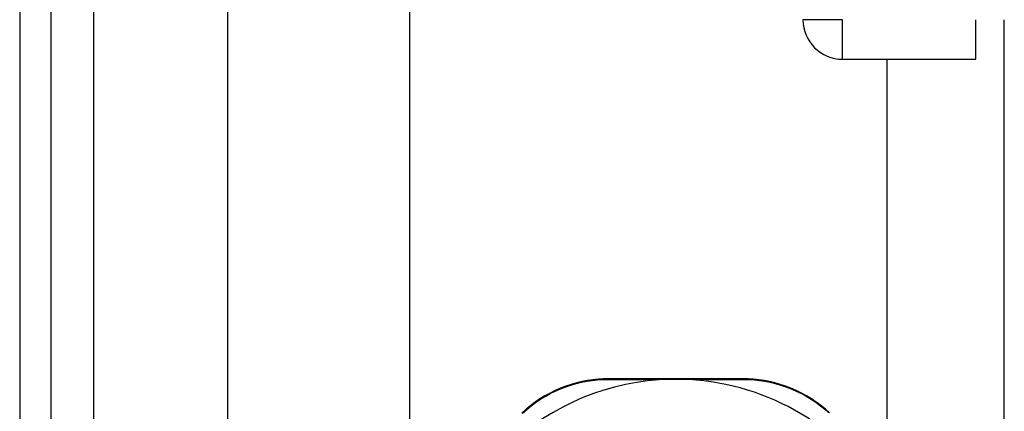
# Model space of a CAD drawing. Header units: inches. Extents: x 5 to 161, y 9 to 87.
# Tile 115 of 195: x 4.72 to 6.857, y 58.885 to 59.735. Entities that reach past the tile are written whole.
import ezdxf

# ---------------------------------------------------------------- set-up
doc = ezdxf.new("R2010")
doc.units = ezdxf.units.IN
doc.header["$MEASUREMENT"] = 0
doc.layers.add('Visible Edges(ANSI)', color=7, linetype='Continuous', lineweight=25)
doc.layers.add('Visible Tangent Edges(ANSI)', color=7, linetype='Continuous', lineweight=25)

msp = doc.modelspace()

# ---------------------------------------------------------------- linework, layer by layer
at = {"layer": 'Visible Edges(ANSI)'}
for p, q in [((4.7205, 62.5151), (4.7205, 21.0341)), ((4.7885, 21.0341), (4.7885, 62.5151)), ((5.1725, 58.809), (5.1725, 61.8577)), ((5.5662, 61.8577), (5.5662, 58.8099)), ((6.7955, 59.6491), (6.7955, 59.7351)), ((6.8575, 54.8133), (6.8575, 59.7351)), ((6.5065, 59.6491), (6.7955, 59.6491)), ((6.6033, 58.6902), (6.6033, 59.6491)), ((6.2907, 58.9556), (5.9986, 58.9556))]:
    msp.add_line(p, q, dxfattribs=at)
at = {"layer": 'Visible Edges(ANSI)', "flags": 128}
for points in [[(5.9986, 58.9556), (5.9875, 58.9554), (5.9762, 58.9547), (5.9646, 58.9535), (5.953, 58.9518), (5.9412, 58.9496), (5.9295, 58.9468), (5.9177, 58.9434), (5.906, 58.9396), (5.8944, 58.9351), (5.8829, 58.9301), (5.8716, 58.9245), (5.8605, 58.9184), (5.8497, 58.9119), (5.8393, 58.9048), (5.8292, 58.8974), (5.8196, 58.8895), (5.8105, 58.8813)], [(6.1322, 58.9546), (6.1332, 58.9546), (6.1342, 58.9547), (6.1353, 58.9547), (6.1363, 58.9547), (6.1373, 58.9547), (6.1384, 58.9547), (6.1394, 58.9547), (6.1404, 58.9547), (6.1414, 58.9547), (6.1425, 58.9547), (6.1435, 58.9547), (6.1445, 58.9547), (6.1455, 58.9547), (6.1466, 58.9547), (6.1476, 58.9547), (6.1486, 58.9547), (6.1496, 58.9547), (6.1507, 58.9547), (6.1517, 58.9547), (6.1527, 58.9547), (6.1537, 58.9547), (6.1548, 58.9547), (6.1558, 58.9546), (6.1568, 58.9546)], [(6.4784, 58.8818), (6.4692, 58.89), (6.4595, 58.8978), (6.4495, 58.9052), (6.439, 58.9122), (6.4283, 58.9188), (6.4172, 58.9248), (6.406, 58.9303), (6.3945, 58.9353), (6.3829, 58.9397), (6.3712, 58.9436), (6.3595, 58.9468), (6.3478, 58.9496), (6.3361, 58.9518), (6.3246, 58.9535), (6.3131, 58.9547), (6.3018, 58.9554), (6.2907, 58.9556)]]:
    msp.add_lwpolyline(points, dxfattribs=at)
at = {"layer": 'Visible Edges(ANSI)'}
for centre, radius, start, end in [((6.5065, 59.7351), 0.086, 180, 270), ((6.1445, 58.4252), 0.5295, 91.3331, 133.4046), ((6.1445, 58.4252), 0.5295, 33.0725, 88.6669)]:
    msp.add_arc(centre, radius, start, end, dxfattribs=at)
at = {"layer": 'Visible Tangent Edges(ANSI)'}
for p, q in [((4.8815, 21.0341), (4.8815, 62.5151)), ((6.5065, 59.7351), (6.4205, 59.7351)), ((6.5065, 59.6491), (6.5065, 59.7351))]:
    msp.add_line(p, q, dxfattribs=at)
at = {"layer": 'Visible Tangent Edges(ANSI)', "flags": 128}
for points in [[(5.812, 58.8813), (5.821, 58.8893), (5.8304, 58.897), (5.8403, 58.9043), (5.8505, 58.9112), (5.861, 58.9176), (5.8719, 58.9235), (5.8829, 58.929), (5.8942, 58.9339), (5.9055, 58.9383), (5.917, 58.9421), (5.9285, 58.9454), (5.94, 58.9482), (5.9515, 58.9504), (5.9629, 58.9521), (5.9742, 58.9533), (5.9853, 58.954), (5.9962, 58.9543)], [(5.9962, 58.9543), (6.0014, 58.9543), (6.0067, 58.9543), (6.012, 58.9543), (6.0174, 58.9544), (6.0228, 58.9544), (6.0282, 58.9544), (6.0337, 58.9544), (6.0393, 58.9544), (6.0448, 58.9545), (6.0504, 58.9545), (6.0561, 58.9545), (6.0617, 58.9545), (6.0674, 58.9545), (6.0732, 58.9545), (6.079, 58.9545), (6.0848, 58.9546), (6.0906, 58.9546), (6.0965, 58.9546), (6.1024, 58.9546), (6.1083, 58.9546), (6.1143, 58.9546), (6.1202, 58.9546), (6.1262, 58.9546), (6.1322, 58.9546)], [(6.1568, 58.9546), (6.1628, 58.9546), (6.1688, 58.9546), (6.1748, 58.9546), (6.1807, 58.9546), (6.1867, 58.9546), (6.1926, 58.9546), (6.1984, 58.9546), (6.2043, 58.9546), (6.2101, 58.9545), (6.2159, 58.9545), (6.2217, 58.9545), (6.2274, 58.9545), (6.2331, 58.9545), (6.2388, 58.9545), (6.2444, 58.9545), (6.25, 58.9544), (6.2555, 58.9544), (6.261, 58.9544), (6.2665, 58.9544), (6.2719, 58.9544), (6.2773, 58.9543), (6.2826, 58.9543), (6.2879, 58.9543), (6.2932, 58.9543)], [(6.2932, 58.9543), (6.304, 58.954), (6.3151, 58.9533), (6.3263, 58.9521), (6.3376, 58.9504), (6.349, 58.9482), (6.3605, 58.9455), (6.3719, 58.9422), (6.3834, 58.9385), (6.3947, 58.9341), (6.4059, 58.9292), (6.417, 58.9238), (6.4278, 58.9179), (6.4383, 58.9115), (6.4485, 58.9047), (6.4584, 58.8974), (6.4679, 58.8898), (6.4769, 58.8818)]]:
    msp.add_lwpolyline(points, dxfattribs=at)
at = {"layer": 'Visible Tangent Edges(ANSI)'}
for centre, ratio, start_param, end_param in [((5.9986, 58.9456), 0.487954, 0, 0.52137), ((6.2907, 58.9456), 0.488859, 5.761481, 6.283185)]:
    msp.add_ellipse(centre, major_axis=(0, 0.01), ratio=ratio, start_param=start_param, end_param=end_param, dxfattribs=at)

doc.saveas('drawing.dxf')
